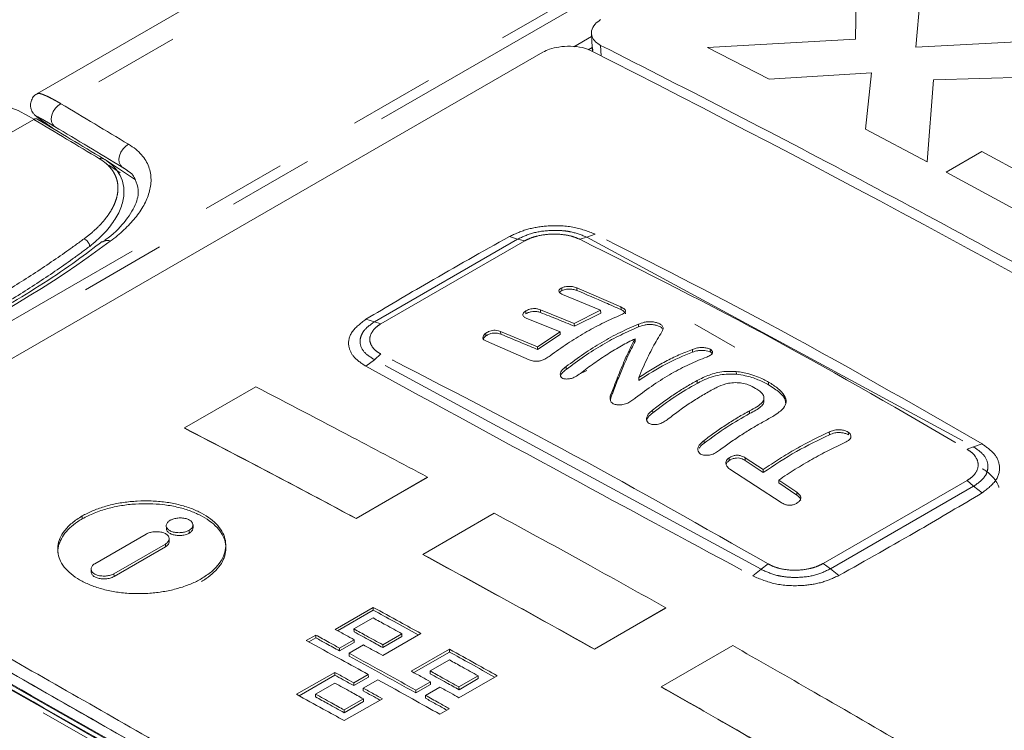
# Model space of a CAD drawing. Header units: millimetres. Extents: x 5 to 415, y 5 to 292.
# Tile 6 of 57: x 103 to 118, y 66 to 76. Entities that reach past the tile are written whole.
import ezdxf

# ---------------------------------------------------------------- set-up
doc = ezdxf.new("R2010")
doc.units = ezdxf.units.MM
doc.linetypes.add('PHANTOM', pattern=[12.7, 6.35, -1.27, 1.27, -1.27, 1.27, -1.27])

msp = doc.modelspace()

# ---------------------------------------------------------------- linework, layer by layer
at = {"color": 8, "linetype": 'PHANTOM', "lineweight": 0}
for p, q in [((114.127, 81.217), (103.666, 75.178)), ((99.224, 69.81), (113.82, 78.236)), ((113.928, 78.129), (99.332, 69.702)), ((115.466, 76.136), (115.489, 77.381)), ((116.437, 76.895), (116.36, 76.017)), ((111.281, 76.026), (111.546, 76.179)), ((111.689, 75.889), (111.681, 76.046)), ((113.27, 76.014), (115.466, 76.136)), ((116.36, 76.017), (117.957, 76.101)), ((111.555, 76.015), (111.497, 75.981)), ((114.183, 75.545), (113.27, 76.014)), ((115.703, 75.638), (114.183, 75.545)), ((115.615, 74.798), (115.703, 75.638)), ((116.624, 75.532), (116.528, 74.314)), ((118.906, 75.598), (116.624, 75.532)), ((102.857, 74.712), (103.263, 74.946)), ((116.528, 74.314), (115.615, 74.798)), ((116.812, 74.162), (117.342, 74.468)), ((117.342, 74.468), (119.156, 73.485)), ((104.654, 74.184), (104.575, 74.236)), ((119.334, 72.789), (116.812, 74.162)), ((108.322, 71.938), (110.448, 73.165)), ((108.418, 71.908), (110.554, 73.141)), ((110.448, 73.165), (110.326, 73.204)), ((110.448, 73.165), (110.554, 73.141)), ((111.477, 73.194), (111.371, 73.163)), ((111.477, 73.194), (111.6, 73.24)), ((111.477, 73.194), (117.219, 70.078)), ((108.322, 71.938), (108.195, 71.974)), ((108.322, 71.938), (108.418, 71.908)), ((108.322, 71.372), (108.196, 71.275)), ((108.322, 71.372), (108.417, 71.458)), ((114.063, 68.257), (108.322, 71.372)), ((111.169, 71.229), (111.167, 71.272)), ((113.113, 71.021), (113.112, 71.062)), ((113.894, 70.572), (113.893, 70.613)), ((117.122, 70.043), (117.219, 70.078)), ((117.346, 70.122), (117.219, 70.078)), ((117.122, 69.577), (114.986, 68.345)), ((117.22, 69.491), (115.093, 68.264)), ((117.122, 69.577), (117.22, 69.491)), ((117.348, 69.394), (117.22, 69.491)), ((103.983, 69.008), (103.981, 69.05)), ((105.571, 68.795), (105.57, 68.837)), ((105.218, 68.591), (105.216, 68.633)), ((114.169, 68.338), (114.063, 68.257)), ((114.986, 68.345), (115.093, 68.264)), ((104.454, 68.15), (104.453, 68.192)), ((113.942, 68.158), (114.063, 68.257)), ((115.217, 68.164), (115.093, 68.264))]:
    msp.add_line(p, q, dxfattribs=at)
at = {"color": 7, "linetype": 'Continuous', "lineweight": 15}
for p, q in [((113.288, 81.087), (103.315, 75.33)), ((111.544, 76.224), (111.555, 76.012)), ((99.899, 69.638), (110.821, 75.944)), ((111.555, 76.013), (111.558, 75.955)), ((111.566, 75.968), (111.561, 76.013)), ((104.773, 74.045), (104.325, 74.342)), ((104.376, 74.263), (104.543, 74.152)), ((104.285, 73.123), (104.289, 73.126)), ((111.107, 72.401), (111.074, 72.38)), ((111.107, 72.401), (111.106, 72.434)), ((111.328, 72.402), (111.327, 72.444)), ((111.327, 72.442), (111.982, 72.159)), ((111.68, 72.107), (111.114, 72.343)), ((110.786, 72.116), (111.29, 71.912)), ((110.788, 72.074), (110.786, 72.116)), ((111.29, 71.912), (111.68, 72.107)), ((111.682, 72.067), (111.68, 72.109)), ((111.984, 72.118), (111.982, 72.16)), ((110.571, 72.056), (110.569, 72.089)), ((111.078, 71.788), (110.574, 71.992)), ((111.682, 72.066), (111.292, 71.871)), ((111.292, 71.871), (111.29, 71.912)), ((112.244, 71.86), (112.243, 71.902)), ((113.081, 71.901), (113.675, 71.559)), ((109.977, 71.727), (109.975, 71.769)), ((110.196, 71.794), (110.743, 71.565)), ((110.197, 71.752), (110.196, 71.794)), ((110.743, 71.565), (111.078, 71.788)), ((111.08, 71.746), (110.745, 71.523)), ((111.08, 71.746), (111.078, 71.788)), ((112.193, 71.644), (112.192, 71.685)), ((110.621, 71.37), (109.984, 71.647)), ((110.745, 71.524), (110.743, 71.566)), ((113.046, 71.486), (113.044, 71.528)), ((113.311, 71.487), (113.309, 71.529)), ((111.474, 71.213), (111.363, 71.159)), ((112.248, 71.066), (112.247, 71.107)), ((113.697, 71.158), (113.696, 71.2)), ((105.501, 70.358), (106.561, 70.97)), ((111.867, 70.897), (111.866, 70.939)), ((114.176, 70.999), (114.176, 71.041)), ((114.107, 70.753), (114.105, 70.819)), ((112.454, 70.584), (112.453, 70.626)), ((105.501, 70.358), (105.501, 70.354)), ((115.078, 70.258), (115.077, 70.299)), ((115.36, 70.256), (115.359, 70.297)), ((113.218, 70.133), (113.217, 70.174)), ((113.589, 69.874), (113.588, 69.915)), ((113.828, 69.875), (113.828, 69.916)), ((113.828, 69.915), (114.095, 69.739)), ((114.095, 69.697), (113.828, 69.874)), ((108.049, 69.014), (109.11, 69.627)), ((108.049, 69.011), (109.11, 69.623)), ((109.11, 69.627), (109.11, 69.623)), ((114.363, 69.248), (113.598, 69.748)), ((114.095, 69.698), (114.095, 69.74)), ((114.326, 69.584), (114.593, 69.403)), ((114.326, 69.543), (114.326, 69.584)), ((114.593, 69.361), (114.326, 69.542)), ((114.593, 69.361), (114.593, 69.403)), ((109.04, 68.479), (110.101, 69.092)), ((105.23, 68.904), (105.232, 68.862)), ((105.628, 68.876), (105.627, 68.919)), ((108.049, 69.014), (108.049, 69.011)), ((104.933, 68.782), (104.17, 68.341)), ((105.216, 68.633), (104.453, 68.192)), ((104.454, 68.15), (105.218, 68.591)), ((105.275, 68.672), (105.273, 68.715)), ((109.04, 68.479), (109.04, 68.476)), ((104.113, 68.26), (104.115, 68.218)), ((107.736, 67.365), (108.301, 67.692)), ((108.302, 67.651), (107.773, 67.345)), ((108.302, 67.651), (108.301, 67.692)), ((111.59, 67.071), (112.651, 67.684)), ((111.59, 67.068), (112.651, 67.68)), ((112.651, 67.684), (112.651, 67.68)), ((108.017, 67.37), (108.302, 67.534)), ((107.309, 67.199), (107.449, 67.28)), ((107.45, 67.238), (107.449, 67.28)), ((108.018, 67.328), (108.017, 67.37)), ((108.444, 66.977), (109.01, 67.304)), ((108.444, 67.136), (108.729, 67.3)), ((108.73, 67.259), (108.729, 67.3)), ((107.45, 67.238), (107.346, 67.178)), ((108.02, 67.21), (107.804, 67.086)), ((107.805, 67.045), (108.02, 67.169)), ((108.16, 67.133), (107.945, 67.009)), ((108.02, 67.169), (108.02, 67.21)), ((108.445, 67.094), (108.444, 67.136)), ((108.73, 67.259), (108.445, 67.094)), ((112.582, 66.511), (113.643, 67.123)), ((107.805, 67.045), (107.804, 67.086)), ((107.945, 66.968), (107.945, 67.009)), ((108.869, 66.743), (109.435, 67.069)), ((109.435, 67.028), (108.906, 66.722)), ((109.435, 67.028), (109.435, 67.069)), ((111.59, 67.071), (111.59, 67.068)), ((109.15, 66.746), (109.435, 66.91)), ((107.731, 66.725), (107.165, 66.399)), ((107.202, 66.378), (107.732, 66.684)), ((107.732, 66.684), (107.731, 66.725)), ((108.23, 66.694), (108.015, 66.569)), ((108.231, 66.652), (108.23, 66.694)), ((109.151, 66.705), (109.15, 66.746)), ((107.446, 66.402), (107.731, 66.567)), ((108.015, 66.528), (108.231, 66.652)), ((108.015, 66.528), (108.015, 66.569)), ((108.371, 66.616), (108.155, 66.491)), ((109.153, 66.585), (108.937, 66.461)), ((108.938, 66.42), (109.153, 66.544)), ((109.153, 66.544), (109.153, 66.585)), ((109.577, 66.349), (110.143, 66.676)), ((109.577, 66.508), (109.862, 66.673)), ((109.863, 66.632), (109.578, 66.467)), ((109.863, 66.632), (109.862, 66.673)), ((107.447, 66.361), (107.446, 66.402)), ((108.156, 66.45), (108.155, 66.491)), ((108.938, 66.42), (108.937, 66.461)), ((109.293, 66.507), (109.078, 66.383)), ((109.578, 66.467), (109.577, 66.508)), ((112.582, 66.511), (112.582, 66.508)), ((108.439, 66.334), (107.873, 66.008)), ((107.873, 66.167), (108.158, 66.331)), ((108.159, 66.29), (107.874, 66.125)), ((108.159, 66.29), (108.158, 66.331)), ((109.078, 66.342), (109.078, 66.383)), ((107.874, 66.125), (107.873, 66.167)), ((109.292, 66.104), (109.433, 66.185))]:
    msp.add_line(p, q, dxfattribs=at)
at = {"color": 8, "linetype": 'PHANTOM', "lineweight": 0, "flags": 128}
for points in [[(103.572, 74.839), (103.544, 74.868), (103.527, 74.908), (103.522, 74.956), (103.531, 75.009), (103.552, 75.062), (103.583, 75.11), (103.622, 75.15), (103.666, 75.178)], [(104.575, 74.236), (104.548, 74.264), (104.531, 74.304), (104.527, 74.353), (104.536, 74.405), (104.557, 74.458), (104.588, 74.507), (104.627, 74.547), (104.67, 74.575)]]:
    msp.add_lwpolyline(points, dxfattribs=at)
at = {"color": 7, "linetype": 'Continuous', "lineweight": 15}
for centre, radius, start, end in [((13.299, -118.02), 217.442, 56.86142, 63.14396), ((103.293, 74.894), 0.0596, 60.4176, 119.6251)]:
    msp.add_arc(centre, radius, start, end, dxfattribs=at)
at = {"color": 8, "linetype": 'PHANTOM', "lineweight": 0}
for centre, radius, start, end in [((104.268, 74.309), 0.0589, 60.5264, 119.9599), ((103.955, 73.042), 0.139, 6.2066, 67.2333), ((104.352, 73.033), 0.113, 65.1191, 124.1068)]:
    msp.add_arc(centre, radius, start, end, dxfattribs=at)
at = {"color": 7, "linetype": 'Continuous', "lineweight": 15}
for centre, major_axis, ratio, start_param, end_param in [((104.127, 74.298), (1.197, -0.81), 0.054844, 2.413739, 3.11494), ((269.14, -33.922), (221.349, -139.971), 0.019826, 2.423359, 2.429986)]:
    msp.add_ellipse(centre, major_axis=major_axis, ratio=ratio, start_param=start_param, end_param=end_param, dxfattribs=at)
at = {"color": 8, "linetype": 'PHANTOM', "lineweight": 0}
msp.add_ellipse((269.087, -34.007), major_axis=(221.4, -140.057), ratio=0.020016, start_param=2.423264, end_param=2.429891, dxfattribs=at)
for points in [[(116.094, 78.392), (119.625, 76.797), (123.078, 75.026), (126.443, 73.084)], [(126.345, 72.981), (122.982, 74.922), (119.532, 76.692), (116.003, 78.286)], [(103.666, 75.178), (103.999, 74.978), (104.334, 74.777), (104.67, 74.575)], [(104.575, 74.236), (104.239, 74.438), (103.905, 74.639), (103.572, 74.839)], [(104.399, 73.135), (103.533, 72.49), (102.551, 71.9), (101.449, 71.366)], [(99.198, 68.585), (102.372, 66.786), (105.645, 64.913), (109.007, 62.972)], [(108.909, 62.961), (105.544, 64.904), (102.269, 66.778), (99.092, 68.578)], [(99.841, 68.295), (102.933, 66.542), (106.119, 64.719), (109.389, 62.831)]]:
    msp.add_open_spline(points, degree=3, dxfattribs=at)
at = {"color": 7, "linetype": 'Continuous', "lineweight": 15}
for points, knots in [([(135.488, 66.621), (135.376, 66.701), (134.818, 67.098), (133.359, 68.115), (131.084, 69.634), (128.242, 71.418), (125.286, 73.158), (122.21, 74.845), (119.088, 76.445), (116.968, 77.431), (115.908, 77.925)], [0, 0, 0, 0, 0.018053, 0.090265, 0.234697, 0.379204, 0.53417, 0.689229, 0.844568, 1, 1, 1, 1]), ([(111.681, 76.046), (111.654, 76.063), (111.594, 76.099), (111.546, 76.175), (111.538, 76.266), (111.581, 76.357), (111.651, 76.406), (111.681, 76.428)], [0, 0, 0, 0, 0.164511, 0.356752, 0.575882, 0.815679, 1, 1, 1, 1]), ([(111.681, 76.046), (112.344, 75.709), (113.669, 75.035), (115.66, 73.988), (117.652, 72.914), (120.034, 71.595), (122.807, 70.009), (125.971, 68.128), (129.135, 66.181), (131.243, 64.823), (132.297, 64.144)], [0, 0, 0, 0, 0.09655, 0.193115, 0.289723, 0.386346, 0.539615, 0.692942, 0.846442, 1, 1, 1, 1]), ([(110.821, 75.944), (110.854, 75.96), (110.925, 75.994), (111.068, 76.026), (111.237, 76.037), (111.404, 76.02), (111.49, 75.986), (111.528, 75.97)], [0, 0, 0, 0, 0.1627697, 0.3542228, 0.5723536, 0.8119101, 1, 1, 1, 1]), ([(103.316, 75.328), (103.309, 75.324), (103.28, 75.311), (103.241, 75.264), (103.215, 75.199), (103.212, 75.137), (103.224, 75.088), (103.242, 75.052), (103.259, 75.028), (103.274, 75.012), (103.291, 74.996), (103.324, 74.969), (103.362, 74.941), (103.431, 74.895), (103.446, 74.885)], [0, 0, 0, 0, 0.023481, 0.093048, 0.165315, 0.22213, 0.270111, 0.311311, 0.345798, 0.379665, 0.428571, 0.536512, 0.897415, 1, 1, 1, 1]), ([(103.446, 74.884), (103.458, 74.876), (103.487, 74.856), (103.522, 74.833), (103.542, 74.82)], [0, 0, 0, 0, 0.424534, 1, 1, 1, 1]), ([(104.297, 74.36), (104.309, 74.352), (104.333, 74.338), (104.396, 74.293), (104.475, 74.22), (104.553, 74.106), (104.599, 73.974), (104.605, 73.844), (104.588, 73.73), (104.557, 73.632), (104.513, 73.533), (104.434, 73.401), (104.305, 73.239), (104.164, 73.118), (104.093, 73.057)], [0, 0, 0, 0, 0.022855, 0.045764, 0.128999, 0.214518, 0.317856, 0.423971, 0.493229, 0.563014, 0.634275, 0.705976, 0.851466, 1, 1, 1, 1]), ([(104.651, 74.183), (104.653, 74.183), (104.725, 74.142), (104.777, 74.041), (104.831, 73.888), (104.787, 73.675), (104.616, 73.413), (104.432, 73.226), (104.3, 73.136), (104.287, 73.128)], [0, 0, 0, 0, 0.00257, 0.146948, 0.310917, 0.524795, 0.748235, 0.976437, 1, 1, 1, 1]), ([(104.653, 74.177), (104.649, 74.183), (104.631, 74.205), (104.6, 74.223), (104.575, 74.236)], [0, 0, 0, 0, 0.246943, 1, 1, 1, 1]), ([(104.278, 73.131), (104.153, 73.036), (103.726, 72.708), (103.03, 72.262), (102.421, 71.933), (102.187, 71.807)], [0, 0, 0, 0, 0.201899, 0.69285, 1, 1, 1, 1]), ([(111.114, 72.343), (111.099, 72.351), (111.073, 72.366), (111.059, 72.39), (111.061, 72.41), (111.079, 72.427), (111.097, 72.437), (111.106, 72.441)], [0, 0, 0, 0, 0.297196, 0.51641, 0.677507, 0.839513, 1, 1, 1, 1]), ([(111.106, 72.441), (111.121, 72.448), (111.146, 72.458), (111.192, 72.464), (111.24, 72.463), (111.287, 72.456), (111.315, 72.446), (111.327, 72.442)], [0, 0, 0, 0, 0.237697, 0.398952, 0.559078, 0.814789, 1, 1, 1, 1]), ([(111.328, 72.402), (111.309, 72.408), (111.275, 72.418), (111.221, 72.424), (111.175, 72.422), (111.138, 72.413), (111.117, 72.405), (111.107, 72.401)], [0, 0, 0, 0, 0.294488, 0.512929, 0.674268, 0.836516, 1, 1, 1, 1]), ([(111.984, 72.118), (111.906, 72.152), (111.688, 72.249), (111.469, 72.342), (111.328, 72.402)], [0, 0, 0, 0, 0.353195, 1, 1, 1, 1]), ([(110.574, 71.992), (110.559, 71.999), (110.534, 72.01), (110.523, 72.035), (110.528, 72.059), (110.544, 72.081), (110.562, 72.093), (110.569, 72.098)], [0, 0, 0, 0, 0.279768, 0.465003, 0.649132, 0.861244, 1, 1, 1, 1]), ([(110.569, 72.098), (110.587, 72.107), (110.616, 72.121), (110.666, 72.132), (110.711, 72.134), (110.752, 72.127), (110.776, 72.12), (110.786, 72.116)], [0, 0, 0, 0, 0.284544, 0.446095, 0.608862, 0.828107, 1, 1, 1, 1]), ([(111.982, 72.159), (112.002, 72.147), (112.033, 72.13), (112.05, 72.103), (112.047, 72.08), (112.016, 72.054), (111.978, 72.037), (111.953, 72.026)], [0, 0, 0, 0, 0.264058, 0.416786, 0.543664, 0.700778, 1, 1, 1, 1]), ([(112.05, 72.054), (112.05, 72.055), (112.053, 72.062), (112.038, 72.082), (112.013, 72.103), (111.989, 72.115), (111.984, 72.118)], [0, 0, 0, 0, 0.002087, 0.342395, 0.852484, 1, 1, 1, 1]), ([(110.788, 72.074), (110.77, 72.08), (110.741, 72.088), (110.693, 72.092), (110.648, 72.087), (110.606, 72.074), (110.582, 72.062), (110.571, 72.056)], [0, 0, 0, 0, 0.28342, 0.45085, 0.619983, 0.822187, 1, 1, 1, 1]), ([(111.292, 71.871), (111.208, 71.905), (111.04, 71.975), (110.872, 72.041), (110.788, 72.074)], [0, 0, 0, 0, 0.499947, 1, 1, 1, 1]), ([(111.953, 72.026), (111.869, 71.989), (111.699, 71.913), (111.444, 71.775), (111.186, 71.616), (111.016, 71.494), (110.93, 71.433)], [0, 0, 0, 0, 0.247361, 0.495693, 0.747292, 1, 1, 1, 1]), ([(109.975, 71.768), (109.994, 71.779), (110.023, 71.795), (110.073, 71.809), (110.119, 71.812), (110.16, 71.806), (110.185, 71.797), (110.196, 71.794)], [0, 0, 0, 0, 0.277111, 0.442712, 0.609828, 0.823954, 1, 1, 1, 1]), ([(111.168, 71.27), (111.255, 71.335), (111.431, 71.465), (111.699, 71.635), (111.97, 71.783), (112.152, 71.861), (112.243, 71.901)], [0, 0, 0, 0, 0.246654, 0.494477, 0.746488, 1, 1, 1, 1]), ([(112.244, 71.86), (112.156, 71.821), (111.978, 71.744), (111.709, 71.599), (111.438, 71.428), (111.259, 71.296), (111.169, 71.229)], [0, 0, 0, 0, 0.246631, 0.494488, 0.746555, 1, 1, 1, 1]), ([(112.243, 71.901), (112.27, 71.911), (112.313, 71.928), (112.386, 71.939), (112.45, 71.937), (112.508, 71.927), (112.538, 71.916), (112.551, 71.911)], [0, 0, 0, 0, 0.320792, 0.500854, 0.682019, 0.853014, 1, 1, 1, 1]), ([(112.553, 71.869), (112.537, 71.875), (112.507, 71.886), (112.448, 71.896), (112.386, 71.898), (112.313, 71.886), (112.271, 71.87), (112.244, 71.86)], [0, 0, 0, 0, 0.1608699, 0.3242621, 0.5073806, 0.6778979, 1, 1, 1, 1]), ([(112.551, 71.911), (112.565, 71.902), (112.595, 71.883), (112.614, 71.842), (112.599, 71.801), (112.581, 71.772), (112.573, 71.76)], [0, 0, 0, 0, 0.18395, 0.423485, 0.757818, 1, 1, 1, 1]), ([(112.596, 71.83), (112.593, 71.836), (112.585, 71.851), (112.564, 71.863), (112.553, 71.869)], [0, 0, 0, 0, 0.4634193, 1, 1, 1, 1]), ([(109.984, 71.647), (109.97, 71.654), (109.946, 71.665), (109.931, 71.69), (109.932, 71.716), (109.946, 71.743), (109.966, 71.76), (109.975, 71.768)], [0, 0, 0, 0, 0.253809, 0.430791, 0.606842, 0.809504, 1, 1, 1, 1]), ([(109.977, 71.727), (109.965, 71.717), (109.948, 71.703), (109.942, 71.687), (109.94, 71.68)], [0, 0, 0, 0, 0.620741, 1, 1, 1, 1]), ([(110.197, 71.752), (110.176, 71.759), (110.145, 71.769), (110.092, 71.77), (110.046, 71.76), (110.007, 71.745), (109.985, 71.731), (109.977, 71.727)], [0, 0, 0, 0, 0.324091, 0.487435, 0.651696, 0.874519, 1, 1, 1, 1]), ([(110.745, 71.523), (110.668, 71.556), (110.485, 71.634), (110.303, 71.709), (110.197, 71.752)], [0, 0, 0, 0, 0.422016, 1, 1, 1, 1]), ([(112.192, 71.685), (112.125, 71.651), (111.99, 71.582), (111.786, 71.459), (111.583, 71.323), (111.448, 71.221), (111.38, 71.17)], [0, 0, 0, 0, 0.247648, 0.49627, 0.747728, 1, 1, 1, 1]), ([(111.866, 70.938), (111.884, 70.985), (111.937, 71.126), (112.018, 71.323), (112.109, 71.524), (112.164, 71.631), (112.192, 71.685)], [0, 0, 0, 0, 0.164582, 0.493941, 0.746508, 1, 1, 1, 1]), ([(112.573, 71.76), (112.55, 71.723), (112.506, 71.649), (112.441, 71.529), (112.376, 71.4), (112.311, 71.26), (112.268, 71.158), (112.247, 71.107)], [0, 0, 0, 0, 0.20548, 0.403054, 0.601008, 0.80026, 1, 1, 1, 1]), ([(112.193, 71.643), (112.175, 71.609), (112.121, 71.505), (112.039, 71.329), (111.949, 71.112), (111.894, 70.968), (111.867, 70.896)], [0, 0, 0, 0, 0.164582, 0.493957, 0.746555, 1, 1, 1, 1]), ([(112.247, 71.107), (112.312, 71.15), (112.444, 71.237), (112.643, 71.349), (112.844, 71.447), (112.977, 71.5), (113.044, 71.527)], [0, 0, 0, 0, 0.247358, 0.495795, 0.747426, 1, 1, 1, 1]), ([(113.044, 71.527), (113.063, 71.533), (113.1, 71.546), (113.163, 71.555), (113.227, 71.552), (113.277, 71.542), (113.301, 71.532), (113.309, 71.528)], [0, 0, 0, 0, 0.252715, 0.508273, 0.699172, 0.890677, 1, 1, 1, 1]), ([(113.311, 71.487), (113.298, 71.492), (113.273, 71.502), (113.226, 71.51), (113.175, 71.513), (113.109, 71.507), (113.07, 71.494), (113.046, 71.486)], [0, 0, 0, 0, 0.1552149, 0.2981214, 0.4710774, 0.6642216, 1, 1, 1, 1]), ([(113.31, 71.528), (113.319, 71.521), (113.338, 71.507), (113.346, 71.484), (113.339, 71.46), (113.31, 71.436), (113.277, 71.422), (113.256, 71.413)], [0, 0, 0, 0, 0.15956, 0.332745, 0.508046, 0.700147, 1, 1, 1, 1]), ([(110.93, 71.433), (110.909, 71.418), (110.874, 71.392), (110.817, 71.364), (110.766, 71.35), (110.71, 71.348), (110.66, 71.356), (110.631, 71.366), (110.621, 71.37)], [0, 0, 0, 0, 0.246463, 0.416159, 0.54589, 0.675178, 0.893376, 1, 1, 1, 1]), ([(113.256, 71.413), (113.17, 71.379), (112.997, 71.309), (112.733, 71.17), (112.467, 71.005), (112.29, 70.872), (112.201, 70.806)], [0, 0, 0, 0, 0.245742, 0.492984, 0.745555, 1, 1, 1, 1]), ([(113.046, 71.486), (112.914, 71.431), (112.648, 71.322), (112.382, 71.151), (112.248, 71.065)], [0, 0, 0, 0, 0.496174, 1, 1, 1, 1]), ([(113.332, 71.467), (113.331, 71.469), (113.328, 71.476), (113.318, 71.482), (113.311, 71.487)], [0, 0, 0, 0, 0.311122, 1, 1, 1, 1]), ([(111.117, 71.096), (111.109, 71.102), (111.092, 71.114), (111.08, 71.142), (111.08, 71.174), (111.106, 71.221), (111.143, 71.251), (111.168, 71.27)], [0, 0, 0, 0, 0.139328, 0.287266, 0.459984, 0.645075, 1, 1, 1, 1]), ([(111.169, 71.229), (111.151, 71.214), (111.118, 71.188), (111.087, 71.15), (111.086, 71.13), (111.086, 71.123)], [0, 0, 0, 0, 0.461253, 0.823949, 1, 1, 1, 1]), ([(111.38, 71.17), (111.355, 71.152), (111.316, 71.122), (111.247, 71.094), (111.188, 71.084), (111.143, 71.087), (111.123, 71.094), (111.117, 71.096)], [0, 0, 0, 0, 0.344548, 0.542288, 0.740749, 0.930967, 1, 1, 1, 1]), ([(113.112, 71.062), (113.171, 71.092), (113.261, 71.137), (113.395, 71.178), (113.527, 71.202), (113.632, 71.2), (113.695, 71.198)], [0, 0, 0, 0, 0.359609, 0.539567, 0.723659, 1, 1, 1, 1]), ([(113.697, 71.157), (113.656, 71.159), (113.572, 71.162), (113.444, 71.148), (113.318, 71.115), (113.209, 71.069), (113.142, 71.035), (113.113, 71.02)], [0, 0, 0, 0, 0.179962, 0.365547, 0.593426, 0.827534, 1, 1, 1, 1]), ([(113.695, 71.198), (113.759, 71.188), (113.864, 71.172), (113.999, 71.126), (114.096, 71.084), (114.152, 71.053), (114.176, 71.04)], [0, 0, 0, 0, 0.353361, 0.584207, 0.821566, 1, 1, 1, 1]), ([(114.176, 70.999), (114.125, 71.026), (114.022, 71.079), (113.853, 71.134), (113.741, 71.151), (113.697, 71.157)], [0, 0, 0, 0, 0.374742, 0.750928, 1, 1, 1, 1]), ([(106.561, 70.97), (107.037, 70.722), (107.886, 70.28), (108.736, 69.826), (109.11, 69.627)], [0, 0, 0, 0, 0.5599997, 1, 1, 1, 1]), ([(111.865, 70.719), (111.856, 70.726), (111.833, 70.743), (111.818, 70.788), (111.826, 70.856), (111.852, 70.908), (111.866, 70.938)], [0, 0, 0, 0, 0.1359231, 0.3223823, 0.6069179, 1, 1, 1, 1]), ([(112.453, 70.624), (112.507, 70.666), (112.616, 70.749), (112.78, 70.863), (112.945, 70.969), (113.056, 71.031), (113.112, 71.062)], [0, 0, 0, 0, 0.248482, 0.497465, 0.748343, 1, 1, 1, 1]), ([(113.113, 71.02), (113.003, 70.957), (112.782, 70.831), (112.564, 70.666), (112.454, 70.583)], [0, 0, 0, 0, 0.497225, 1, 1, 1, 1]), ([(113.366, 70.941), (113.309, 70.91), (113.196, 70.848), (113.025, 70.74), (112.854, 70.622), (112.741, 70.536), (112.685, 70.493)], [0, 0, 0, 0, 0.2481734, 0.4971215, 0.7482586, 1, 1, 1, 1]), ([(113.982, 70.947), (113.948, 70.966), (113.889, 70.999), (113.781, 71.027), (113.678, 71.035), (113.553, 71.022), (113.452, 70.985), (113.387, 70.952), (113.366, 70.941)], [0, 0, 0, 0, 0.1932031, 0.3301211, 0.4665531, 0.6189359, 0.8769947, 1, 1, 1, 1]), ([(113.893, 70.613), (113.93, 70.632), (114.004, 70.671), (114.085, 70.731), (114.112, 70.795), (114.099, 70.853), (114.048, 70.904), (114.004, 70.933), (113.982, 70.947)], [0, 0, 0, 0, 0.215461, 0.432803, 0.581269, 0.729962, 0.870125, 1, 1, 1, 1]), ([(114.176, 71.04), (114.224, 71.009), (114.321, 70.948), (114.416, 70.847), (114.446, 70.745), (114.407, 70.661), (114.336, 70.595), (114.238, 70.529), (114.155, 70.483), (114.104, 70.454)], [0, 0, 0, 0, 0.16462, 0.330923, 0.473018, 0.615835, 0.719496, 0.825725, 1, 1, 1, 1]), ([(114.43, 70.721), (114.427, 70.744), (114.421, 70.8), (114.335, 70.897), (114.235, 70.961), (114.176, 70.999)], [0, 0, 0, 0, 0.232929, 0.552838, 1, 1, 1, 1]), ([(111.867, 70.896), (111.857, 70.876), (111.836, 70.834), (111.829, 70.791), (111.826, 70.768)], [0, 0, 0, 0, 0.483829, 1, 1, 1, 1]), ([(112.201, 70.806), (112.192, 70.799), (112.174, 70.785), (112.136, 70.759), (112.105, 70.741), (112.084, 70.729)], [0, 0, 0, 0, 0.256216, 0.512481, 1, 1, 1, 1]), ([(112.084, 70.729), (112.061, 70.721), (112.013, 70.704), (111.942, 70.7), (111.892, 70.707), (111.871, 70.716), (111.865, 70.719)], [0, 0, 0, 0, 0.32074, 0.644464, 0.905228, 1, 1, 1, 1]), ([(114.103, 70.757), (114.103, 70.747), (114.103, 70.718), (114.061, 70.671), (113.987, 70.621), (113.925, 70.588), (113.894, 70.571)], [0, 0, 0, 0, 0.131386, 0.383435, 0.687928, 1, 1, 1, 1]), ([(112.402, 70.424), (112.392, 70.432), (112.372, 70.449), (112.361, 70.483), (112.363, 70.521), (112.392, 70.573), (112.429, 70.604), (112.453, 70.624)], [0, 0, 0, 0, 0.157198, 0.305482, 0.482205, 0.669488, 1, 1, 1, 1]), ([(112.454, 70.583), (112.431, 70.563), (112.393, 70.531), (112.365, 70.487), (112.366, 70.469), (112.366, 70.465)], [0, 0, 0, 0, 0.573226, 0.911051, 1, 1, 1, 1]), ([(112.685, 70.493), (112.663, 70.477), (112.625, 70.449), (112.558, 70.417), (112.49, 70.406), (112.436, 70.41), (112.411, 70.42), (112.402, 70.424)], [0, 0, 0, 0, 0.275454, 0.491206, 0.709123, 0.894166, 1, 1, 1, 1]), ([(113.217, 70.173), (113.273, 70.214), (113.384, 70.297), (113.553, 70.412), (113.723, 70.519), (113.836, 70.581), (113.893, 70.613)], [0, 0, 0, 0, 0.248733, 0.497888, 0.748625, 1, 1, 1, 1]), ([(113.894, 70.571), (113.781, 70.508), (113.555, 70.379), (113.331, 70.215), (113.218, 70.132)], [0, 0, 0, 0, 0.497713, 1, 1, 1, 1]), ([(105.501, 70.358), (105.976, 70.11), (106.826, 69.668), (107.675, 69.214), (108.049, 69.014)], [0, 0, 0, 0, 0.56, 1, 1, 1, 1]), ([(105.501, 70.354), (105.976, 70.107), (106.826, 69.665), (107.675, 69.211), (108.049, 69.011)], [0, 0, 0, 0, 0.56, 1, 1, 1, 1]), ([(114.104, 70.454), (114.049, 70.423), (113.94, 70.362), (113.775, 70.259), (113.611, 70.148), (113.502, 70.068), (113.447, 70.028)], [0, 0, 0, 0, 0.2488, 0.498113, 0.748859, 1, 1, 1, 1]), ([(114.095, 69.739), (114.176, 69.794), (114.338, 69.903), (114.584, 70.05), (114.83, 70.183), (114.995, 70.26), (115.077, 70.298)], [0, 0, 0, 0, 0.248358, 0.49734, 0.748336, 1, 1, 1, 1]), ([(115.078, 70.258), (114.915, 70.179), (114.587, 70.021), (114.26, 69.805), (114.096, 69.697)], [0, 0, 0, 0, 0.497551, 1, 1, 1, 1]), ([(115.077, 70.298), (115.097, 70.306), (115.136, 70.323), (115.204, 70.334), (115.272, 70.328), (115.323, 70.315), (115.349, 70.301), (115.359, 70.296)], [0, 0, 0, 0, 0.253468, 0.510319, 0.697885, 0.885549, 1, 1, 1, 1]), ([(115.36, 70.256), (115.347, 70.262), (115.321, 70.276), (115.27, 70.288), (115.214, 70.293), (115.145, 70.285), (115.104, 70.268), (115.078, 70.258)], [0, 0, 0, 0, 0.148042, 0.3006266, 0.4802022, 0.6680935, 1, 1, 1, 1]), ([(115.359, 70.296), (115.369, 70.288), (115.388, 70.272), (115.4, 70.242), (115.399, 70.212), (115.37, 70.176), (115.332, 70.156), (115.308, 70.144)], [0, 0, 0, 0, 0.150588, 0.304182, 0.481565, 0.664166, 1, 1, 1, 1]), ([(113.165, 69.971), (113.155, 69.98), (113.136, 69.998), (113.124, 70.034), (113.127, 70.074), (113.157, 70.124), (113.194, 70.154), (113.217, 70.173)], [0, 0, 0, 0, 0.158488, 0.31284, 0.494867, 0.682675, 1, 1, 1, 1]), ([(113.218, 70.132), (113.192, 70.113), (113.161, 70.09), (113.147, 70.061), (113.145, 70.056)], [0, 0, 0, 0, 0.84336, 1, 1, 1, 1]), ([(115.308, 70.144), (115.227, 70.105), (115.064, 70.027), (114.818, 69.893), (114.572, 69.747), (114.408, 69.638), (114.326, 69.584)], [0, 0, 0, 0, 0.2487696, 0.4979917, 0.7487334, 1, 1, 1, 1]), ([(113.447, 70.028), (113.428, 70.014), (113.388, 69.986), (113.321, 69.957), (113.253, 69.95), (113.201, 69.955), (113.175, 69.966), (113.165, 69.971)], [0, 0, 0, 0, 0.254251, 0.511734, 0.697085, 0.882795, 1, 1, 1, 1]), ([(113.598, 69.748), (113.583, 69.761), (113.555, 69.785), (113.539, 69.825), (113.541, 69.861), (113.56, 69.89), (113.579, 69.907), (113.588, 69.914)], [0, 0, 0, 0, 0.276635, 0.504719, 0.6737, 0.84356, 1, 1, 1, 1]), ([(113.588, 69.914), (113.605, 69.924), (113.635, 69.941), (113.684, 69.954), (113.731, 69.954), (113.781, 69.941), (113.811, 69.925), (113.828, 69.915)], [0, 0, 0, 0, 0.236116, 0.415621, 0.565734, 0.753026, 1, 1, 1, 1]), ([(113.828, 69.874), (113.808, 69.885), (113.776, 69.903), (113.722, 69.914), (113.672, 69.91), (113.627, 69.896), (113.601, 69.88), (113.589, 69.873)], [0, 0, 0, 0, 0.295823, 0.459809, 0.625089, 0.834224, 1, 1, 1, 1]), ([(113.589, 69.873), (113.575, 69.863), (113.557, 69.848), (113.55, 69.83), (113.548, 69.825)], [0, 0, 0, 0, 0.729732, 1, 1, 1, 1]), ([(117.349, 69.753), (117.367, 69.742), (117.401, 69.721), (117.447, 69.686), (117.488, 69.649), (117.524, 69.61), (117.563, 69.556), (117.587, 69.51), (117.594, 69.478), (117.595, 69.474)], [0, 0, 0, 0, 0.136114, 0.273173, 0.413213, 0.554282, 0.690396, 0.967249, 1, 1, 1, 1]), ([(114.593, 69.403), (114.611, 69.388), (114.638, 69.366), (114.656, 69.329), (114.652, 69.296), (114.632, 69.267), (114.611, 69.25), (114.602, 69.243)], [0, 0, 0, 0, 0.304254, 0.468568, 0.634138, 0.849723, 1, 1, 1, 1]), ([(114.653, 69.279), (114.652, 69.287), (114.65, 69.308), (114.626, 69.335), (114.603, 69.353), (114.593, 69.361)], [0, 0, 0, 0, 0.2491, 0.668255, 1, 1, 1, 1]), ([(103.981, 69.05), (104.005, 69.063), (104.078, 69.103), (104.216, 69.161), (104.398, 69.216), (104.595, 69.254), (104.799, 69.274), (105.009, 69.276), (105.217, 69.259), (105.417, 69.222), (105.598, 69.166), (105.757, 69.094), (105.892, 69.008), (106.001, 68.909), (106.075, 68.799), (106.113, 68.684), (106.116, 68.569), (106.085, 68.451), (106.016, 68.333), (105.908, 68.218), (105.803, 68.151), (105.75, 68.117)], [0, 0, 0, 0, 0.025535, 0.076729, 0.129323, 0.180524, 0.233112, 0.286205, 0.340783, 0.394558, 0.45004, 0.501951, 0.555209, 0.609846, 0.666248, 0.718119, 0.771386, 0.825256, 0.880726, 0.939294, 1, 1, 1, 1]), ([(105.752, 68.076), (105.775, 68.09), (105.845, 68.132), (105.944, 68.212), (106.035, 68.317), (106.094, 68.429), (106.119, 68.544), (106.111, 68.661), (106.068, 68.774), (105.988, 68.883), (105.876, 68.979), (105.737, 69.063), (105.575, 69.133), (105.389, 69.187), (105.187, 69.221), (104.979, 69.235), (104.77, 69.231), (104.559, 69.207), (104.353, 69.162), (104.154, 69.097), (104.04, 69.038), (103.983, 69.008)], [0, 0, 0, 0, 0.025845, 0.077662, 0.130934, 0.182757, 0.236017, 0.289184, 0.343845, 0.397543, 0.452936, 0.504889, 0.558194, 0.612807, 0.669193, 0.721012, 0.774218, 0.828141, 0.883675, 0.940848, 1, 1, 1, 1]), ([(114.602, 69.243), (114.587, 69.235), (114.558, 69.219), (114.51, 69.208), (114.463, 69.208), (114.412, 69.221), (114.381, 69.238), (114.363, 69.248)], [0, 0, 0, 0, 0.223559, 0.406309, 0.55622, 0.738811, 1, 1, 1, 1]), ([(105.75, 68.117), (105.726, 68.104), (105.654, 68.064), (105.515, 68.006), (105.333, 67.952), (105.136, 67.915), (104.932, 67.895), (104.722, 67.894), (104.515, 67.912), (104.314, 67.951), (104.134, 68.007), (103.974, 68.079), (103.84, 68.164), (103.73, 68.264), (103.656, 68.372), (103.619, 68.486), (103.615, 68.601), (103.646, 68.718), (103.715, 68.834), (103.824, 68.949), (103.928, 69.016), (103.981, 69.05)], [0, 0, 0, 0, 0.025535, 0.076729, 0.129324, 0.180524, 0.233112, 0.286207, 0.340787, 0.394563, 0.450044, 0.501955, 0.555213, 0.609849, 0.666252, 0.718123, 0.771389, 0.825259, 0.88073, 0.939296, 1, 1, 1, 1]), ([(105.287, 68.986), (105.3, 68.992), (105.329, 69.006), (105.387, 69.019), (105.456, 69.023), (105.523, 69.013), (105.577, 68.991), (105.614, 68.961), (105.63, 68.925), (105.624, 68.887), (105.601, 68.857), (105.578, 68.842), (105.57, 68.837)], [0, 0, 0, 0, 0.082056, 0.18124, 0.292191, 0.40695, 0.511018, 0.618419, 0.724229, 0.829661, 0.944737, 1, 1, 1, 1]), ([(110.101, 69.092), (110.577, 68.832), (111.427, 68.368), (112.277, 67.893), (112.651, 67.684)], [0, 0, 0, 0, 0.56, 1, 1, 1, 1]), ([(103.983, 69.008), (103.959, 68.994), (103.889, 68.952), (103.79, 68.872), (103.699, 68.768), (103.642, 68.657), (103.617, 68.566), (103.622, 68.513), (103.624, 68.499)], [0, 0, 0, 0, 0.100729, 0.302685, 0.510308, 0.712287, 0.919866, 1, 1, 1, 1]), ([(105.57, 68.837), (105.557, 68.83), (105.528, 68.816), (105.469, 68.803), (105.401, 68.8), (105.334, 68.809), (105.28, 68.831), (105.242, 68.861), (105.227, 68.897), (105.233, 68.935), (105.256, 68.966), (105.279, 68.981), (105.287, 68.986)], [0, 0, 0, 0, 0.082056, 0.181233, 0.292178, 0.406936, 0.511006, 0.618408, 0.724219, 0.829649, 0.944724, 1, 1, 1, 1]), ([(105.571, 68.795), (105.584, 68.804), (105.61, 68.823), (105.628, 68.852), (105.626, 68.87), (105.625, 68.877)], [0, 0, 0, 0, 0.388106, 0.779768, 1, 1, 1, 1]), ([(104.933, 68.782), (104.949, 68.789), (104.982, 68.805), (105.046, 68.816), (105.114, 68.818), (105.18, 68.806), (105.231, 68.782), (105.265, 68.751), (105.277, 68.715), (105.267, 68.677), (105.242, 68.649), (105.221, 68.636), (105.216, 68.633)], [0, 0, 0, 0, 0.099423, 0.199755, 0.312451, 0.426162, 0.529303, 0.637657, 0.741828, 0.849636, 0.964971, 1, 1, 1, 1]), ([(105.235, 68.863), (105.234, 68.856), (105.233, 68.836), (105.257, 68.807), (105.301, 68.78), (105.359, 68.763), (105.426, 68.758), (105.494, 68.765), (105.543, 68.78), (105.566, 68.792), (105.571, 68.795)], [0, 0, 0, 0, 0.0755026, 0.2284243, 0.3670934, 0.5127538, 0.6527922, 0.7977624, 0.9528849, 1, 1, 1, 1]), ([(99.853, 68.668), (99.965, 68.605), (100.523, 68.289), (101.983, 67.46), (104.257, 66.163), (107.101, 64.533), (110.061, 62.827), (113.142, 61.042), (116.269, 59.22), (118.392, 57.975), (119.454, 57.353)], [0, 0, 0, 0, 0.018033, 0.090167, 0.234443, 0.378793, 0.533861, 0.689023, 0.844465, 1, 1, 1, 1]), ([(105.218, 68.591), (105.229, 68.598), (105.253, 68.615), (105.273, 68.644), (105.272, 68.664), (105.272, 68.673)], [0, 0, 0, 0, 0.3200944, 0.707036, 1, 1, 1, 1]), ([(99.864, 68.459), (100.638, 68.02), (102.961, 66.701), (106.936, 64.426), (111.017, 62.07), (115.179, 59.653), (117.737, 58.155), (119.444, 57.155)], [0, 0, 0, 0, 0.124702, 0.374304, 0.624236, 0.749317, 1, 1, 1, 1]), ([(99.864, 68.458), (99.976, 68.395), (100.54, 68.075), (101.561, 67.496), (102.933, 66.714), (104.317, 65.924), (105.48, 65.258), (106.65, 64.587), (107.827, 63.91), (109.013, 63.227), (110.205, 62.538), (111.405, 61.844), (112.854, 61.003), (114.07, 60.296), (115.293, 59.584), (116.513, 58.872), (117.977, 58.015), (118.955, 57.442), (119.444, 57.155)], [0, 0, 0, 0, 0.018233, 0.091166, 0.164099, 0.237032, 0.309966, 0.346432, 0.419365, 0.492298, 0.528764, 0.601697, 0.67463, 0.747564, 0.78403, 0.856963, 0.928477, 1, 1, 1, 1]), ([(109.04, 68.479), (109.516, 68.22), (110.366, 67.756), (111.216, 67.28), (111.59, 67.071)], [0, 0, 0, 0, 0.56, 1, 1, 1, 1]), ([(109.04, 68.476), (109.516, 68.216), (110.366, 67.753), (111.216, 67.277), (111.59, 67.068)], [0, 0, 0, 0, 0.5599997, 1, 1, 1, 1]), ([(99.872, 68.291), (100.645, 67.852), (102.965, 66.535), (106.936, 64.263), (111.831, 61.437), (116.016, 59.001), (118.579, 57.498), (119.435, 56.997)], [0, 0, 0, 0, 0.124631, 0.374137, 0.624107, 0.874506, 1, 1, 1, 1]), ([(104.453, 68.192), (104.437, 68.184), (104.404, 68.169), (104.341, 68.157), (104.272, 68.156), (104.205, 68.167), (104.154, 68.191), (104.122, 68.222), (104.11, 68.258), (104.119, 68.296), (104.143, 68.325), (104.165, 68.338), (104.17, 68.341)], [0, 0, 0, 0, 0.098975, 0.198715, 0.31035, 0.426113, 0.532471, 0.635898, 0.738154, 0.849951, 0.965682, 1, 1, 1, 1]), ([(104.117, 68.218), (104.117, 68.214), (104.114, 68.196), (104.133, 68.168), (104.175, 68.138), (104.231, 68.12), (104.295, 68.113), (104.364, 68.118), (104.419, 68.132), (104.446, 68.146), (104.454, 68.15)], [0, 0, 0, 0, 0.047456, 0.203293, 0.349058, 0.486989, 0.624004, 0.771701, 0.927542, 1, 1, 1, 1]), ([(108.301, 67.692), (108.434, 67.62), (108.67, 67.491), (108.906, 67.361), (109.01, 67.304)], [0, 0, 0, 0, 0.56, 1, 1, 1, 1]), ([(108.973, 67.283), (108.854, 67.349), (108.63, 67.472), (108.406, 67.594), (108.302, 67.651)], [0, 0, 0, 0, 0.535687, 1, 1, 1, 1]), ([(108.729, 67.3), (108.649, 67.344), (108.507, 67.422), (108.364, 67.5), (108.302, 67.534)], [0, 0, 0, 0, 0.56, 1, 1, 1, 1]), ([(107.449, 67.28), (107.515, 67.244), (107.634, 67.179), (107.752, 67.114), (107.804, 67.086)], [0, 0, 0, 0, 0.56, 1, 1, 1, 1]), ([(107.736, 67.365), (107.789, 67.337), (107.883, 67.285), (107.978, 67.233), (108.02, 67.21)], [0, 0, 0, 0, 0.56, 1, 1, 1, 1]), ([(108.444, 67.136), (108.364, 67.18), (108.222, 67.258), (108.079, 67.336), (108.017, 67.37)], [0, 0, 0, 0, 0.56, 1, 1, 1, 1]), ([(108.018, 67.328), (108.097, 67.285), (108.24, 67.207), (108.382, 67.129), (108.445, 67.094)], [0, 0, 0, 0, 0.56, 1, 1, 1, 1]), ([(107.309, 67.199), (107.481, 67.105), (107.788, 66.937), (108.095, 66.768), (108.23, 66.694)], [0, 0, 0, 0, 0.56, 1, 1, 1, 1]), ([(107.805, 67.045), (107.739, 67.081), (107.62, 67.145), (107.502, 67.21), (107.45, 67.238)], [0, 0, 0, 0, 0.56, 1, 1, 1, 1]), ([(108.16, 67.133), (108.213, 67.104), (108.308, 67.052), (108.402, 67), (108.444, 66.977)], [0, 0, 0, 0, 0.56, 1, 1, 1, 1]), ([(116.193, 65.651), (115.717, 65.929), (114.867, 66.425), (114.017, 66.91), (113.643, 67.123)], [0, 0, 0, 0, 0.5599997, 1, 1, 1, 1]), ([(107.945, 67.009), (108.13, 66.907), (108.461, 66.725), (108.792, 66.542), (108.937, 66.461)], [0, 0, 0, 0, 0.56, 1, 1, 1, 1]), ([(109.435, 67.069), (109.567, 66.996), (109.803, 66.865), (110.039, 66.734), (110.143, 66.676)], [0, 0, 0, 0, 0.56, 1, 1, 1, 1]), ([(110.107, 66.655), (109.987, 66.722), (109.763, 66.847), (109.539, 66.971), (109.435, 67.028)], [0, 0, 0, 0, 0.5360417, 1, 1, 1, 1]), ([(108.938, 66.42), (108.753, 66.522), (108.422, 66.706), (108.091, 66.888), (107.945, 66.968)], [0, 0, 0, 0, 0.56, 1, 1, 1, 1]), ([(109.862, 66.673), (109.782, 66.717), (109.64, 66.797), (109.498, 66.876), (109.435, 66.91)], [0, 0, 0, 0, 0.56, 1, 1, 1, 1]), ([(107.731, 66.725), (107.784, 66.696), (107.878, 66.644), (107.973, 66.592), (108.015, 66.569)], [0, 0, 0, 0, 0.56, 1, 1, 1, 1]), ([(108.015, 66.528), (107.962, 66.557), (107.868, 66.609), (107.773, 66.661), (107.732, 66.684)], [0, 0, 0, 0, 0.56, 1, 1, 1, 1]), ([(108.869, 66.743), (108.922, 66.713), (109.017, 66.661), (109.111, 66.609), (109.153, 66.585)], [0, 0, 0, 0, 0.56, 1, 1, 1, 1]), ([(109.577, 66.508), (109.497, 66.553), (109.355, 66.632), (109.213, 66.711), (109.15, 66.746)], [0, 0, 0, 0, 0.56, 1, 1, 1, 1]), ([(109.151, 66.705), (109.23, 66.661), (109.373, 66.582), (109.515, 66.502), (109.578, 66.467)], [0, 0, 0, 0, 0.56, 1, 1, 1, 1]), ([(107.731, 66.567), (107.811, 66.523), (107.953, 66.445), (108.095, 66.366), (108.158, 66.331)], [0, 0, 0, 0, 0.56, 1, 1, 1, 1]), ([(108.371, 66.616), (108.543, 66.521), (108.85, 66.351), (109.157, 66.179), (109.292, 66.104)], [0, 0, 0, 0, 0.56, 1, 1, 1, 1]), ([(107.165, 66.399), (107.297, 66.326), (107.533, 66.196), (107.769, 66.065), (107.873, 66.008)], [0, 0, 0, 0, 0.56, 1, 1, 1, 1]), ([(107.446, 66.402), (107.526, 66.359), (107.668, 66.28), (107.81, 66.201), (107.873, 66.167)], [0, 0, 0, 0, 0.56, 1, 1, 1, 1]), ([(108.155, 66.491), (108.208, 66.462), (108.303, 66.41), (108.397, 66.357), (108.439, 66.334)], [0, 0, 0, 0, 0.56, 1, 1, 1, 1]), ([(108.403, 66.314), (108.362, 66.336), (108.28, 66.382), (108.198, 66.427), (108.156, 66.45)], [0, 0, 0, 0, 0.494451, 1, 1, 1, 1]), ([(109.293, 66.507), (109.346, 66.478), (109.441, 66.425), (109.536, 66.372), (109.577, 66.349)], [0, 0, 0, 0, 0.56, 1, 1, 1, 1]), ([(115.133, 65.039), (114.657, 65.317), (113.806, 65.813), (112.956, 66.298), (112.582, 66.511)], [0, 0, 0, 0, 0.5599997, 1, 1, 1, 1]), ([(115.133, 65.035), (114.657, 65.313), (113.806, 65.81), (112.956, 66.295), (112.582, 66.508)], [0, 0, 0, 0, 0.56, 1, 1, 1, 1]), ([(107.874, 66.125), (107.794, 66.17), (107.652, 66.248), (107.509, 66.327), (107.447, 66.361)], [0, 0, 0, 0, 0.56, 1, 1, 1, 1]), ([(109.078, 66.383), (109.144, 66.346), (109.262, 66.28), (109.381, 66.214), (109.433, 66.185)], [0, 0, 0, 0, 0.56, 1, 1, 1, 1]), ([(109.397, 66.164), (109.343, 66.194), (109.237, 66.254), (109.13, 66.313), (109.078, 66.342)], [0, 0, 0, 0, 0.509496, 1, 1, 1, 1])]:
    msp.add_open_spline(points, degree=3, knots=knots, dxfattribs=at)
at = {"color": 8, "linetype": 'PHANTOM', "lineweight": 0}
for points, knots in [([(103.316, 75.329), (103.317, 75.33), (103.321, 75.333), (103.335, 75.333), (103.356, 75.329), (103.385, 75.32), (103.419, 75.307), (103.467, 75.286), (103.523, 75.258), (103.583, 75.225), (103.626, 75.202), (103.652, 75.186), (103.666, 75.178)], [0, 0, 0, 0, 0.0589232, 0.168675, 0.2790221, 0.3914169, 0.5046091, 0.5945234, 0.776853, 0.8695292, 0.9346456, 1, 1, 1, 1]), ([(103.572, 74.839), (103.55, 74.852), (103.513, 74.874), (103.469, 74.901), (103.434, 74.921), (103.403, 74.939), (103.375, 74.955), (103.35, 74.968), (103.331, 74.978), (103.317, 74.985), (103.308, 74.988), (103.307, 74.986), (103.315, 74.979), (103.331, 74.966), (103.356, 74.947), (103.39, 74.923), (103.42, 74.902), (103.442, 74.887), (103.446, 74.884)], [0, 0, 0, 0, 0.066743, 0.113091, 0.159779, 0.207455, 0.255435, 0.313221, 0.371431, 0.430824, 0.490562, 0.568116, 0.646429, 0.725787, 0.805822, 0.891399, 0.977601, 1, 1, 1, 1]), ([(104.67, 74.575), (104.825, 74.482), (104.922, 74.365), (105.015, 74.117), (105.013, 73.986), (104.938, 73.73), (104.866, 73.603), (104.669, 73.359), (104.546, 73.244), (104.399, 73.135)], [0, 0, 0, 0, 0.25, 0.25, 0.5, 0.5, 0.75, 0.75, 1, 1, 1, 1]), ([(104.009, 73.17), (104.043, 73.197), (104.113, 73.25), (104.206, 73.334), (104.289, 73.422), (104.36, 73.511), (104.417, 73.599), (104.462, 73.688), (104.494, 73.778), (104.511, 73.862), (104.514, 73.936), (104.508, 74.002), (104.492, 74.067), (104.467, 74.127), (104.426, 74.197), (104.373, 74.26), (104.312, 74.31), (104.272, 74.339), (104.25, 74.353), (104.239, 74.36)], [0, 0, 0, 0, 0.073356, 0.147039, 0.221774, 0.29689, 0.366614, 0.43671, 0.508113, 0.580041, 0.631425, 0.683074, 0.735666, 0.788641, 0.829603, 0.912752, 0.95509, 0.977517, 1, 1, 1, 1]), ([(111.6, 73.24), (111.494, 73.28), (111.281, 73.362), (110.904, 73.373), (110.571, 73.317), (110.408, 73.242), (110.326, 73.204)], [0, 0, 0, 0, 0.279727, 0.559271, 0.779635, 1, 1, 1, 1]), ([(110.448, 73.165), (110.523, 73.2), (110.673, 73.269), (110.917, 73.298), (111.106, 73.294), (111.29, 73.27), (111.403, 73.224), (111.477, 73.194)], [0, 0, 0, 0, 0.249515, 0.499379, 0.624961, 0.750346, 1, 1, 1, 1]), ([(101.775, 71.782), (101.876, 71.835), (102.178, 71.996), (102.665, 72.275), (103.224, 72.622), (103.669, 72.923), (103.924, 73.108), (104.009, 73.17)], [0, 0, 0, 0, 0.124324, 0.373279, 0.623275, 0.874311, 1, 1, 1, 1]), ([(110.326, 73.204), (109.922, 72.978), (109.202, 72.573), (108.502, 72.157), (108.195, 71.974)], [0, 0, 0, 0, 0.559998, 1, 1, 1, 1]), ([(110.554, 73.141), (110.582, 73.155), (110.639, 73.183), (110.774, 73.223), (110.963, 73.249), (111.151, 73.233), (111.286, 73.2), (111.343, 73.175), (111.371, 73.163)], [0, 0, 0, 0, 0.124713, 0.250104, 0.500413, 0.750453, 0.875485, 1, 1, 1, 1]), ([(111.371, 73.163), (112.335, 72.679), (114.263, 71.71), (116.169, 70.598), (117.122, 70.043)], [0, 0, 0, 0, 0.499996, 1, 1, 1, 1]), ([(117.346, 70.122), (116.29, 70.73), (114.404, 71.816), (112.457, 72.805), (111.6, 73.24)], [0, 0, 0, 0, 0.5599922, 1, 1, 1, 1]), ([(104.093, 73.057), (104.008, 72.995), (103.755, 72.808), (103.31, 72.504), (102.747, 72.15), (102.254, 71.865), (101.947, 71.7), (101.844, 71.645)], [0, 0, 0, 0, 0.124321, 0.373269, 0.623259, 0.874302, 1, 1, 1, 1]), ([(108.195, 71.974), (108.116, 71.913), (107.957, 71.792), (107.919, 71.584), (108.003, 71.404), (108.132, 71.318), (108.196, 71.275)], [0, 0, 0, 0, 0.2796884, 0.5592409, 0.7796157, 1, 1, 1, 1]), ([(108.322, 71.372), (108.262, 71.411), (108.142, 71.489), (108.1, 71.621), (108.118, 71.725), (108.172, 71.829), (108.262, 71.894), (108.322, 71.938)], [0, 0, 0, 0, 0.249674, 0.499387, 0.625009, 0.750277, 1, 1, 1, 1]), ([(108.417, 71.458), (108.392, 71.472), (108.343, 71.501), (108.275, 71.573), (108.237, 71.675), (108.275, 71.781), (108.344, 71.858), (108.393, 71.891), (108.418, 71.908)], [0, 0, 0, 0, 0.124511, 0.249538, 0.499587, 0.74989, 0.875284, 1, 1, 1, 1]), ([(114.169, 68.338), (113.203, 68.886), (111.272, 69.984), (109.369, 70.967), (108.417, 71.458)], [0, 0, 0, 0, 0.499997, 1, 1, 1, 1]), ([(108.196, 71.275), (109.251, 70.699), (111.136, 69.671), (113.085, 68.62), (113.942, 68.158)], [0, 0, 0, 0, 0.559992, 1, 1, 1, 1]), ([(117.219, 70.078), (117.279, 70.036), (117.399, 69.95), (117.441, 69.811), (117.424, 69.703), (117.369, 69.598), (117.279, 69.534), (117.22, 69.491)], [0, 0, 0, 0, 0.249675, 0.499387, 0.625009, 0.750277, 1, 1, 1, 1]), ([(117.348, 69.394), (117.427, 69.456), (117.585, 69.578), (117.624, 69.795), (117.539, 69.984), (117.41, 70.076), (117.346, 70.122)], [0, 0, 0, 0, 0.279688, 0.559241, 0.779616, 1, 1, 1, 1]), ([(117.122, 70.043), (117.147, 70.026), (117.197, 69.993), (117.265, 69.916), (117.303, 69.809), (117.265, 69.702), (117.196, 69.625), (117.146, 69.593), (117.122, 69.577)], [0, 0, 0, 0, 0.124511, 0.249539, 0.499588, 0.74989, 0.875284, 1, 1, 1, 1]), ([(115.217, 68.164), (115.62, 68.39), (116.341, 68.795), (117.04, 69.211), (117.348, 69.394)], [0, 0, 0, 0, 0.559998, 1, 1, 1, 1]), ([(114.986, 68.345), (114.958, 68.33), (114.901, 68.3), (114.766, 68.259), (114.577, 68.235), (114.388, 68.255), (114.253, 68.294), (114.197, 68.323), (114.169, 68.338)], [0, 0, 0, 0, 0.124713, 0.250102, 0.500413, 0.750456, 0.875486, 1, 1, 1, 1]), ([(113.942, 68.158), (114.048, 68.113), (114.261, 68.024), (114.638, 68.003), (114.972, 68.052), (115.135, 68.127), (115.217, 68.164)], [0, 0, 0, 0, 0.279728, 0.559287, 0.779644, 1, 1, 1, 1]), ([(115.093, 68.264), (115.018, 68.228), (114.868, 68.158), (114.625, 68.132), (114.435, 68.141), (114.251, 68.172), (114.138, 68.223), (114.063, 68.257)], [0, 0, 0, 0, 0.249516, 0.499379, 0.62496, 0.750346, 1, 1, 1, 1])]:
    msp.add_open_spline(points, degree=3, knots=knots, dxfattribs=at)
at = {"color": 7, "linetype": 'Continuous', "lineweight": 15}
msp.add_open_spline([(109.291, 62.82), (106.018, 64.709), (102.83, 66.534), (99.736, 68.288)], degree=3, dxfattribs=at)

doc.saveas('drawing.dxf')
